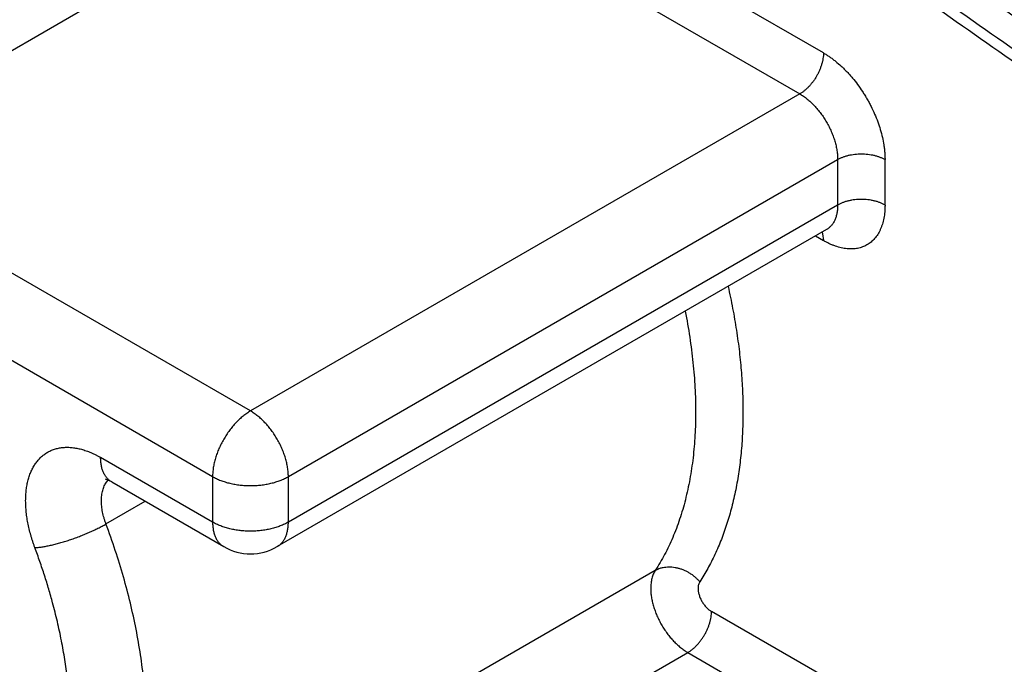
# Model space of a CAD drawing. Header units: inches. Extents: x 0 to 34, y 0 to 22.
# Tile 16 of 124: x 2.371 to 2.66, y 17.006 to 17.195. Entities that reach past the tile are written whole.
import ezdxf

# ---------------------------------------------------------------- set-up
doc = ezdxf.new("R2010")
doc.units = ezdxf.units.IN
doc.header["$LTSCALE"] = 1.87
doc.header["$MEASUREMENT"] = 0
doc.layers.get('0').update_dxf_attribs({"linetype": 'CONTINUOUS'})

msp = doc.modelspace()

# ---------------------------------------------------------------- linework, layer by layer
at = {"color": 7, "linetype": 'CONTINUOUS'}
for p, q in [((2.6070823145, 17.1854485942), (2.4801789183, 17.2587210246)), ((2.3117538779, 17.1534383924), (2.4732192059, 17.2466664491)), ((2.4732192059, 17.2466664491), (2.600122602, 17.1733940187)), ((2.600122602, 17.1733940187), (2.438657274, 17.0801659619)), ((2.438657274, 17.0801659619), (2.3117538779, 17.1534383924)), ((2.4497928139, 17.0608786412), (2.6112581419, 17.1541066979)), ((2.6112581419, 17.1541066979), (2.6112581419, 17.140718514)), ((2.6251775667, 17.140718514), (2.6251775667, 17.1541066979)), ((2.6112581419, 17.140718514), (2.4497928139, 17.0474904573)), ((2.300618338, 17.1341510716), (2.4275217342, 17.0608786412)), ((2.6079969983, 17.1335100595), (2.4465316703, 17.0402820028)), ((2.6047360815, 17.131627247), (2.6070823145, 17.1302725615)), ((2.6066684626, 17.1327634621), (2.606845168, 17.1322155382)), ((2.606845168, 17.1322155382), (2.6070823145, 17.1302725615)), ((2.6083031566, 17.1336334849), (2.6079969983, 17.1335100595)), ((2.4275217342, 17.0474904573), (2.3946054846, 17.0664958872)), ((2.3978666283, 17.0592874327), (2.3960088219, 17.0601267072)), ((2.3963022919, 17.059225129), (2.3968224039, 17.0598656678)), ((2.3978666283, 17.0592874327), (2.4307828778, 17.0402820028)), ((2.4275217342, 17.0608786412), (2.4275217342, 17.0474904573)), ((2.4497928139, 17.0474904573), (2.4497928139, 17.0608786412)), ((2.3961836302, 17.046952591), (2.4077067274, 17.0536058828)), ((2.5576489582, 17.0333113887), (2.3961836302, 16.940083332)), ((2.6070823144, 17.0022088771), (2.5741660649, 17.0212143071)), ((2.4057410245, 16.9159316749), (2.5672063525, 17.0091597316)), ((2.5672063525, 17.0091597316), (2.600122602, 16.9901543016))]:
    msp.add_line(p, q, dxfattribs=at)
for centre, radius, start, end in [((2.438657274, 17.0539199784), 0.0157480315, 239.9992004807, 300.000000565), ((2.2164799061, 16.9795040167), 0.1698837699, 14.1557756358, 15.0918212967)]:
    msp.add_arc(centre, radius, start, end, dxfattribs=at)
for points, knots in [([(2.7300092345, 17.1689360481), (2.7107771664, 17.1828301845), (2.6722772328, 17.2102942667), (2.5951553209, 17.2639018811), (2.5175978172, 17.3157119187), (2.4396356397, 17.3656583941), (2.3813329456, 17.4019560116), (2.323001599, 17.4372183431), (2.2646557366, 17.4714369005), (2.2063096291, 17.5046030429), (2.147977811, 17.5367087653), (2.0896742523, 17.5677463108), (2.0123143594, 17.6075298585), (1.9347507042, 17.6453279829), (1.8570259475, 17.6810668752), (1.8182270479, 17.6981989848), (1.7988464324, 17.7065777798)], [0, 0, 0, 0, 0.0660689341, 0.1316882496, 0.2615409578, 0.3257647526, 0.3895133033, 0.4527820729, 0.5155665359, 0.5778624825, 0.6396662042, 0.7009743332, 0.7617842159, 0.8818994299, 0.9412036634, 1, 1, 1, 1]), ([(2.7206165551, 17.1551468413), (2.7014266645, 17.1690105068), (2.6630124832, 17.1964145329), (2.5860639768, 17.2499059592), (2.4896879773, 17.3142909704), (2.3733944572, 17.3877619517), (2.256983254, 17.4571011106), (2.140574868, 17.5222548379), (2.0242760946, 17.5831451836), (1.927137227, 17.6304787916), (1.849585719, 17.6661335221), (1.8108735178, 17.6832261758), (1.7915358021, 17.691586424)], [0, 0, 0, 0, 0.0660724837, 0.1316927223, 0.2615468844, 0.3895171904, 0.5155669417, 0.639667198, 0.7617858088, 0.8818991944, 0.9412017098, 1, 1, 1, 1]), ([(1.7925802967, 17.6813833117), (1.8118745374, 17.6730418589), (1.8504996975, 17.6559876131), (1.9278768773, 17.6204129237), (2.0247970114, 17.5731857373), (2.1211033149, 17.5227627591), (2.1982179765, 17.4803147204), (2.2563023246, 17.4472954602), (2.3143873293, 17.413232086), (2.3921066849, 17.3662537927), (2.4891630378, 17.3049362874), (2.5853219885, 17.2406960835), (2.6620975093, 17.1873248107), (2.7004253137, 17.1599823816), (2.7195720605, 17.1461498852)], [0, 0, 0, 0, 0.0587979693, 0.1181001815, 0.2382129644, 0.3603308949, 0.4221363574, 0.4844332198, 0.5472171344, 0.6104848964, 0.7384544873, 0.8683079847, 0.9339278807, 1, 1, 1, 1]), ([(2.7178199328, 17.1436990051), (2.6987782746, 17.1574362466), (2.660660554, 17.1845902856), (2.5843082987, 17.2375932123), (2.5075301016, 17.2888201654), (2.4303564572, 17.3382062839), (2.3726467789, 17.3740971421), (2.3149116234, 17.4089651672), (2.2571649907, 17.4428020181), (2.1994210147, 17.4755992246), (2.1416940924, 17.5073489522), (2.0839980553, 17.5380435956), (2.0074491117, 17.57738895), (1.9307036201, 17.6147741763), (1.8538036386, 17.650126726), (1.8154184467, 17.6670749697), (1.7962449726, 17.6753642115)], [0, 0, 0, 0, 0.0660779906, 0.1317051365, 0.2615701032, 0.3257984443, 0.3895504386, 0.4528214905, 0.5156070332, 0.5779028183, 0.6397050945, 0.7010104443, 0.7618161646, 0.881918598, 0.9412140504, 1, 1, 1, 1]), ([(2.6070823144, 17.1854485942), (2.6070823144, 17.1851796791), (2.607058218, 17.1846290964), (2.606956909, 17.1837916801), (2.6067902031, 17.1829313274), (2.606559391, 17.1820570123), (2.6062672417, 17.181176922), (2.6059161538, 17.1802993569), (2.6055096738, 17.1794325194), (2.6050517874, 17.1785846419), (2.6045464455, 17.1777641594), (2.6039989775, 17.1769787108), (2.6034145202, 17.1762358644), (2.6027984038, 17.1755427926), (2.6021566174, 17.1749057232), (2.6014948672, 17.174331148), (2.6008202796, 17.173824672), (2.6003554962, 17.1735284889), (2.600122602, 17.1733940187)], [0, 0, 0, 0, 0.0557693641, 0.1141434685, 0.1747888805, 0.2373668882, 0.3015478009, 0.366981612, 0.4332728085, 0.4999939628, 0.5667153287, 0.6330071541, 0.698441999, 0.7626243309, 0.825204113, 0.8858516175, 0.9442280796, 1, 1, 1, 1]), ([(2.6070823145, 17.1854485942), (2.6072312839, 17.1853625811), (2.6075290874, 17.1851862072), (2.6079728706, 17.1849110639), (2.6084162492, 17.1846240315), (2.6090095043, 17.1842230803), (2.6097480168, 17.1836918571), (2.6109254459, 17.1827759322), (2.6120727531, 17.1817779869), (2.6131869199, 17.1807077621), (2.6140152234, 17.1798602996), (2.6148275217, 17.1789769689), (2.615890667, 17.1777474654), (2.6171639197, 17.1761310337), (2.618346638, 17.1744310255), (2.6192399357, 17.1730223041), (2.6198825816, 17.1719438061), (2.6204956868, 17.1708482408), (2.6212690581, 17.1693703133), (2.6221495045, 17.1674958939), (2.6230605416, 17.1652132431), (2.6238173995, 17.1629238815), (2.6244193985, 17.1606514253), (2.6247854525, 17.158770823), (2.624989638, 17.1572932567), (2.6250802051, 17.1563881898), (2.6251306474, 17.1556740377), (2.6251574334, 17.1551466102), (2.6251737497, 17.1546247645), (2.6251775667, 17.1542787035), (2.6251775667, 17.1541066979)], [0, 0, 0, 0, 0.0137192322, 0.0276017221, 0.0416419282, 0.0558410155, 0.0847062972, 0.1141764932, 0.1747921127, 0.2058632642, 0.2373763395, 0.2692868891, 0.3015573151, 0.3669931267, 0.4332895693, 0.4666268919, 0.5000156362, 0.5334045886, 0.5667419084, 0.6330356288, 0.6984667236, 0.7626418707, 0.8252256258, 0.8858386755, 0.9153049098, 0.9441656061, 0.9583625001, 0.9724007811, 0.9862817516, 1, 1, 1, 1]), ([(2.600122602, 17.1733940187), (2.6004952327, 17.1731788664), (2.6012388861, 17.1727049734), (2.6023182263, 17.1718946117), (2.6033770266, 17.1709752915), (2.6044038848, 17.1699559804), (2.6053896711, 17.1688470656), (2.6063248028, 17.1676585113), (2.6072007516, 17.1664017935), (2.6080092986, 17.1650890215), (2.6087419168, 17.1637324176), (2.6093922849, 17.1623454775), (2.6099540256, 17.1609413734), (2.6104214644, 17.1595332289), (2.6107907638, 17.1581343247), (2.6110574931, 17.1567577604), (2.6112195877, 17.1554178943), (2.6112581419, 17.1545369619), (2.6112581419, 17.1541066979)], [0, 0, 0, 0, 0.0557719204, 0.1141483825, 0.174795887, 0.2373756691, 0.301558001, 0.3669928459, 0.4332846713, 0.5000060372, 0.5667271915, 0.633018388, 0.6984521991, 0.7626331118, 0.8252111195, 0.8858565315, 0.9442306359, 1, 1, 1, 1]), ([(2.6112581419, 17.1541066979), (2.6114910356, 17.1542411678), (2.6119799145, 17.1544956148), (2.6127558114, 17.1548266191), (2.6135842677, 17.1551124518), (2.6144568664, 17.1553497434), (2.6153651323, 17.1555367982), (2.6163006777, 17.1556715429), (2.6172546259, 17.1557529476), (2.6182178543, 17.1557803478), (2.6191810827, 17.1557529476), (2.6201350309, 17.1556715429), (2.6210705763, 17.1555367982), (2.6219788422, 17.1553497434), (2.6228514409, 17.1551124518), (2.6236798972, 17.1548266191), (2.6244557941, 17.1544956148), (2.624944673, 17.1542411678), (2.6251775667, 17.1541066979)], [0, 0, 0, 0, 0.0557714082, 0.1141471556, 0.174793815, 0.2373726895, 0.3015541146, 0.366988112, 0.4332792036, 0.4999999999, 0.5667207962, 0.6330118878, 0.6984458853, 0.7626273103, 0.8252061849, 0.8858528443, 0.9442285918, 1, 1, 1, 1]), ([(2.6251775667, 17.140718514), (2.6251775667, 17.1405486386), (2.6251738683, 17.1402109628), (2.6251576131, 17.1397078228), (2.625130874, 17.1392114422), (2.6250810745, 17.1385634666), (2.6249922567, 17.1377721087), (2.6247939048, 17.1365581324), (2.6245080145, 17.1353941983), (2.6241305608, 17.1342942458), (2.623811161, 17.133520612), (2.623452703, 17.1327882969), (2.6230546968, 17.1320997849), (2.6226174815, 17.1314574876), (2.6221417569, 17.1308634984), (2.6216286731, 17.1303194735), (2.6210797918, 17.1298265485), (2.6204969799, 17.1293853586), (2.6198824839, 17.1289958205), (2.6192382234, 17.1286577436), (2.6185646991, 17.1283736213), (2.6178632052, 17.1281450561), (2.6171352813, 17.1279732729), (2.6163827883, 17.1278588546), (2.6156077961, 17.127801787), (2.6148125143, 17.127801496), (2.6139991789, 17.1278568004), (2.6131695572, 17.1279661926), (2.6120282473, 17.1281888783), (2.6108772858, 17.1285234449), (2.6097267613, 17.1289590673), (2.608996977, 17.1292781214), (2.6084108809, 17.1295591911), (2.6079676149, 17.1297843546), (2.60752374, 17.1300219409), (2.6072294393, 17.1301876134), (2.6070823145, 17.1302725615)], [0, 0, 0, 0, 0.0189246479, 0.0376168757, 0.0560767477, 0.0742981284, 0.1100118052, 0.1447480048, 0.2112951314, 0.2431935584, 0.2742351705, 0.3044746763, 0.3339593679, 0.3627556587, 0.3909506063, 0.418649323, 0.4459705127, 0.4730405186, 0.4999868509, 0.5269325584, 0.5540025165, 0.5813256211, 0.6090285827, 0.6372291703, 0.666030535, 0.6955171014, 0.7257518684, 0.7567838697, 0.7886772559, 0.8552284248, 0.8899711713, 0.9256920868, 0.9439168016, 0.9623795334, 0.9810739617, 1, 1, 1, 1]), ([(2.6112581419, 17.140718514), (2.6112581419, 17.1403089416), (2.6112328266, 17.139701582), (2.611142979, 17.138907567), (2.6110207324, 17.1381599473), (2.6108050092, 17.1372763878), (2.6104952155, 17.136447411), (2.6101960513, 17.1358394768), (2.6099503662, 17.1354167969), (2.609680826, 17.1350223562), (2.6093880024, 17.1346571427), (2.6090727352, 17.1343219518), (2.6087357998, 17.1340175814), (2.6083780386, 17.1337448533), (2.6081258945, 17.1335844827), (2.6079969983, 17.1335100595)], [0, 0, 0, 0, 0.1483446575, 0.2197833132, 0.2893311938, 0.4226288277, 0.5485113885, 0.6089490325, 0.6678705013, 0.7254338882, 0.7818235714, 0.8372460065, 0.8919231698, 0.9460914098, 1, 1, 1, 1]), ([(2.6251775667, 17.140718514), (2.624944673, 17.1408529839), (2.6244557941, 17.1411074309), (2.6236798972, 17.1414384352), (2.6228514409, 17.1417242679), (2.6219788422, 17.1419615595), (2.6210705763, 17.1421486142), (2.6201350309, 17.1422833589), (2.6191810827, 17.1423647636), (2.6182178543, 17.1423921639), (2.6172546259, 17.1423647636), (2.6163006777, 17.1422833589), (2.6153651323, 17.1421486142), (2.6144568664, 17.1419615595), (2.6135842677, 17.1417242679), (2.6127558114, 17.1414384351), (2.6119799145, 17.1411074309), (2.6114910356, 17.1408529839), (2.6112581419, 17.140718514)], [0, 0, 0, 0, 0.0557714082, 0.1141471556, 0.1747938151, 0.2373726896, 0.3015541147, 0.3669881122, 0.4332792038, 0.5000000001, 0.5667207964, 0.6330118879, 0.6984458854, 0.7626273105, 0.825206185, 0.8858528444, 0.9442285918, 1, 1, 1, 1]), ([(2.5790401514, 17.1167846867), (2.5792849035, 17.1157033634), (2.5797543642, 17.1135456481), (2.5806125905, 17.1092529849), (2.581534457, 17.1039344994), (2.5823960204, 17.0976106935), (2.5830044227, 17.0913900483), (2.5833012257, 17.0862751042), (2.5834100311, 17.0822488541), (2.5834283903, 17.0792816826), (2.5833841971, 17.0763511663), (2.5832419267, 17.0725205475), (2.5829086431, 17.0678338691), (2.5822513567, 17.0623491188), (2.581341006, 17.0570542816), (2.5801819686, 17.0519613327), (2.5787807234, 17.0470811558), (2.5771361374, 17.0424272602), (2.5755539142, 17.0387231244), (2.5741684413, 17.0358893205), (2.5730783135, 17.0338421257), (2.571931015, 17.0318598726), (2.5711243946, 17.0305745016), (2.5707117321, 17.0299434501)], [0, 0, 0, 0, 0.037172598, 0.0740337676, 0.1467709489, 0.2181132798, 0.2879736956, 0.3562857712, 0.3898486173, 0.4230101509, 0.4557659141, 0.4881083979, 0.5515264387, 0.6132392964, 0.6732466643, 0.7315781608, 0.7882797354, 0.843388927, 0.8969709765, 0.9232230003, 0.9491333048, 0.9747192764, 1, 1, 1, 1]), ([(2.5664347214, 17.1095011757), (2.5669369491, 17.1069682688), (2.567820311, 17.1019417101), (2.5687837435, 17.0944470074), (2.5693653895, 17.0871159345), (2.5694998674, 17.0822832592), (2.5694998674, 17.0799034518)], [0, 0, 0, 0, 0.2599524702, 0.5135764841, 0.7604242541, 1, 1, 1, 1]), ([(2.438657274, 17.0801659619), (2.4382842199, 17.0799505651), (2.4375401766, 17.0794767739), (2.4364609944, 17.0786662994), (2.4354029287, 17.0777471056), (2.4343761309, 17.0767281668), (2.433390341, 17.0756190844), (2.43245497, 17.0744304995), (2.4315789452, 17.0731737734), (2.4307706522, 17.0718609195), (2.4300378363, 17.0705044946), (2.4293874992, 17.0691174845), (2.4288258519, 17.067713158), (2.4283582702, 17.0663049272), (2.4279892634, 17.0649062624), (2.4277222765, 17.0635303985), (2.4275600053, 17.0621906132), (2.4275217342, 17.0613093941), (2.4275217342, 17.0608786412)], [0, 0, 0, 0, 0.0558351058, 0.1141835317, 0.1747853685, 0.2373570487, 0.3015533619, 0.3669977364, 0.4332883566, 0.5000061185, 0.566723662, 0.6330136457, 0.6984569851, 0.7626518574, 0.8252216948, 0.8858214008, 0.9441674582, 1, 1, 1, 1]), ([(2.4465312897, 17.0718536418), (2.4462742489, 17.0722988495), (2.445735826, 17.0731728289), (2.444859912, 17.0744296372), (2.4439244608, 17.0756190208), (2.4429384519, 17.0767282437), (2.4419115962, 17.0777473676), (2.4408528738, 17.0786664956), (2.4397735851, 17.079476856), (2.4390299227, 17.0799507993), (2.438657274, 17.0801659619)], [0, 0, 0, 0, 0.1332654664, 0.2659357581, 0.396917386, 0.5252959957, 0.6504225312, 0.7716971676, 0.8884520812, 1, 1, 1, 1]), ([(2.5694998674, 17.0799034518), (2.5694998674, 17.0776184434), (2.5694089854, 17.0742170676), (2.5690927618, 17.0697309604), (2.5686574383, 17.0654046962), (2.5678848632, 17.0601644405), (2.5665782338, 17.054115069), (2.5649043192, 17.0483830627), (2.5628693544, 17.0429901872), (2.5604803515, 17.0379593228), (2.5586300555, 17.0348117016), (2.5576489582, 17.0333113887)], [0, 0, 0, 0, 0.1406700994, 0.2093258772, 0.2768283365, 0.408314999, 0.535175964, 0.6575330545, 0.7755948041, 0.8896423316, 1, 1, 1, 1]), ([(2.4497928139, 17.0608786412), (2.4497928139, 17.0613089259), (2.4497542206, 17.0621898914), (2.4495921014, 17.0635297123), (2.4493254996, 17.0649061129), (2.4489563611, 17.0663049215), (2.4484887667, 17.0677134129), (2.4479264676, 17.0691182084), (2.4472760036, 17.0705051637), (2.4467883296, 17.0714084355), (2.4465312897, 17.0718536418)], [0, 0, 0, 0, 0.1115454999, 0.2282985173, 0.3495718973, 0.4746979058, 0.6030767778, 0.7340595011, 0.8667317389, 1, 1, 1, 1]), ([(2.375283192, 17.0399811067), (2.3751692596, 17.0402869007), (2.3749484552, 17.0408987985), (2.3746361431, 17.041819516), (2.3743448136, 17.0427395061), (2.3739863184, 17.0439581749), (2.3735918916, 17.0454733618), (2.3732042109, 17.0472815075), (2.3729050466, 17.0490635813), (2.372697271, 17.0508122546), (2.3726004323, 17.0522462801), (2.372570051, 17.0533699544), (2.372570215, 17.054193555), (2.3725930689, 17.0550035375), (2.3726538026, 17.0560548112), (2.3727859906, 17.0573303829), (2.3729982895, 17.0585719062), (2.3732146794, 17.0595272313), (2.3733976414, 17.0602179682), (2.3736024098, 17.0608889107), (2.3739020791, 17.0617479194), (2.3743302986, 17.0627700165), (2.3748386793, 17.0637333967), (2.3752871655, 17.06445399), (2.3756408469, 17.0649658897), (2.3760141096, 17.0654530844), (2.37640701, 17.0659146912), (2.3768191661, 17.0663500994), (2.3772502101, 17.0667587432), (2.3776996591, 17.067140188), (2.3781669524, 17.0674941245), (2.3786514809, 17.0678203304), (2.3791525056, 17.0681188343), (2.3796695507, 17.0683893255), (2.3802023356, 17.0686310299), (2.3807503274, 17.0688435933), (2.3813129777, 17.0690266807), (2.3818896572, 17.069180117), (2.3824796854, 17.0693038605), (2.3830823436, 17.0693979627), (2.3836968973, 17.0694627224), (2.3843227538, 17.069498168), (2.3851785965, 17.0695056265), (2.3862755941, 17.0694378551), (2.3873816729, 17.0692719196), (2.3882802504, 17.0690818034), (2.3889670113, 17.0689088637), (2.3896596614, 17.0687071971), (2.3903574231, 17.0684764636), (2.3910596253, 17.0682168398), (2.3917655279, 17.0679285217), (2.3924743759, 17.067611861), (2.3930643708, 17.0673259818), (2.3935371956, 17.0670837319), (2.394014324, 17.0668303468), (2.3943696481, 17.0666320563), (2.3946054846, 17.0664958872)], [0, 0, 0, 0, 0.0208645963, 0.0415891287, 0.0621589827, 0.0825604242, 0.1228043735, 0.1622313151, 0.200758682, 0.2382978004, 0.274778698, 0.2926092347, 0.3101612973, 0.3274307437, 0.3444104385, 0.3774809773, 0.4093665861, 0.4248739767, 0.4400975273, 0.4550431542, 0.469714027, 0.4982539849, 0.5258071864, 0.5392544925, 0.5525037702, 0.5655729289, 0.5784793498, 0.5912435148, 0.6038879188, 0.6164366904, 0.6289150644, 0.6413488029, 0.6537636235, 0.6661848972, 0.678638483, 0.6911503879, 0.7037461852, 0.7164504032, 0.7292860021, 0.7422739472, 0.7554327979, 0.7687808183, 0.7823376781, 0.8101373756, 0.8389498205, 0.8537621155, 0.8688501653, 0.8842191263, 0.8998772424, 0.9158291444, 0.9320771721, 0.9486213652, 0.9654595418, 0.9739879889, 0.982588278, 1, 1, 1, 1]), ([(2.3978670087, 17.0592872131), (2.3977380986, 17.0593616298), (2.3974859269, 17.0595219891), (2.3971281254, 17.0597947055), (2.3967911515, 17.0600990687), (2.3964758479, 17.060434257), (2.3961829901, 17.0607994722), (2.395913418, 17.0611939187), (2.3956677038, 17.0616166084), (2.3953685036, 17.0622245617), (2.3950586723, 17.0630535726), (2.3948429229, 17.0639371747), (2.3947206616, 17.064684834), (2.394630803, 17.0654788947), (2.3946054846, 17.0660862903), (2.3946054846, 17.0664958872)], [0, 0, 0, 0, 0.0539089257, 0.1080772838, 0.1627543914, 0.2181766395, 0.274566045, 0.3321291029, 0.3910502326, 0.4514875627, 0.5773696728, 0.710667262, 0.7802153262, 0.8516543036, 1, 1, 1, 1]), ([(2.3948421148, 17.0537759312), (2.3948421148, 17.0540454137), (2.3948570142, 17.0545757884), (2.3949261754, 17.0553551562), (2.3950414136, 17.0561018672), (2.395202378, 17.0568121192), (2.3954088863, 17.0574823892), (2.3956597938, 17.0581098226), (2.3959539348, 17.0586918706), (2.3961816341, 17.059053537), (2.3963022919, 17.059225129)], [0, 0, 0, 0, 0.1411525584, 0.2777281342, 0.4095753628, 0.5366055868, 0.6588489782, 0.7765644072, 0.8901259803, 1, 1, 1, 1]), ([(2.4275217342, 17.0608786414), (2.4278947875, 17.060663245), (2.4286771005, 17.0602557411), (2.4299185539, 17.0597263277), (2.4312436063, 17.0592695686), (2.4326394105, 17.0588897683), (2.4340927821, 17.0585905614), (2.4355898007, 17.0583747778), (2.437116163, 17.0582444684), (2.4386572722, 17.0582008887), (2.4401983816, 17.0582444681), (2.4417247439, 17.0583747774), (2.4432217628, 17.0585905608), (2.4446751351, 17.0588897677), (2.4460709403, 17.0592695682), (2.4473959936, 17.0597263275), (2.4486374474, 17.060255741), (2.4494197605, 17.060663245), (2.4497928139, 17.0608786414)], [0, 0, 0, 0, 0.0558345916, 0.1141822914, 0.1747832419, 0.2373539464, 0.3015493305, 0.3669928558, 0.4332827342, 0.4999999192, 0.5667171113, 0.6330069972, 0.6984505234, 0.7626459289, 0.825216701, 0.8858176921, 0.9441654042, 1, 1, 1, 1]), ([(2.3961836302, 17.046952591), (2.3960749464, 17.0472442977), (2.3958700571, 17.0478279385), (2.3955122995, 17.048990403), (2.3951628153, 17.050426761), (2.394944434, 17.051856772), (2.3948570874, 17.0529672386), (2.3948421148, 17.0535091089), (2.3948421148, 17.0537759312)], [0, 0, 0, 0, 0.1336290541, 0.2654447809, 0.5220029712, 0.7674351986, 0.8854619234, 1, 1, 1, 1]), ([(2.0215226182, 17.045168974), (2.0384615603, 17.032931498), (2.0723675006, 17.0087113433), (2.1234602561, 16.9730469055), (2.1746231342, 16.9381663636), (2.2258456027, 16.9040778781), (2.2771177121, 16.8707878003), (2.3284299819, 16.8383025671), (2.3797714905, 16.8066281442), (2.4141291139, 16.7859852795), (2.4313100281, 16.7758017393)], [0, 0, 0, 0, 0.1277953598, 0.2548150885, 0.3810436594, 0.5064691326, 0.631084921, 0.754884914, 0.8778601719, 1, 1, 1, 1]), ([(2.375283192, 17.0399811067), (2.3754472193, 17.0399902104), (2.3757841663, 17.0400140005), (2.3763017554, 17.0400640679), (2.3768441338, 17.0401293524), (2.3776136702, 17.0402386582), (2.3786264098, 17.0404135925), (2.3796668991, 17.0406298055), (2.3805334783, 17.0408299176), (2.3814407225, 17.0410530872), (2.3826022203, 17.0413643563), (2.3840185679, 17.0417822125), (2.3854582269, 17.042244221), (2.3869071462, 17.0427462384), (2.3883514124, 17.0432830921), (2.3897770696, 17.0438496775), (2.3911705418, 17.0444407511), (2.3925188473, 17.0450505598), (2.3938088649, 17.0456735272), (2.3950274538, 17.0463029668), (2.3958080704, 17.0467357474), (2.3961836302, 17.046952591)], [0, 0, 0, 0, 0.0222192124, 0.0456793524, 0.0703253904, 0.0961002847, 0.15079906, 0.2092948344, 0.2398109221, 0.2710869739, 0.335655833, 0.4024291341, 0.4707953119, 0.5401353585, 0.6098105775, 0.6791771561, 0.7476106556, 0.8145167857, 0.8793034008, 0.9413456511, 1, 1, 1, 1]), ([(2.4080345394, 16.986675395), (2.4080345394, 16.9890331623), (2.4079025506, 16.9938204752), (2.407331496, 17.0010822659), (2.4063854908, 17.0085054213), (2.405069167, 17.0160598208), (2.4033872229, 17.0237166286), (2.4013464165, 17.0314467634), (2.3989544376, 17.0392185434), (2.3971440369, 17.0443748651), (2.3961836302, 17.046952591)], [0, 0, 0, 0, 0.1145565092, 0.232561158, 0.353780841, 0.4780051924, 0.6050127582, 0.7345550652, 0.8663459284, 1, 1, 1, 1]), ([(2.4275217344, 17.0474904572), (2.4275217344, 17.0470803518), (2.4275547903, 17.0462807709), (2.4277121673, 17.0451229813), (2.4279343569, 17.0442147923), (2.4281658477, 17.0435374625), (2.4284243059, 17.0429112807), (2.4287354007, 17.0423265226), (2.4290990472, 17.0417942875), (2.4293918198, 17.0414289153), (2.429707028, 17.0410936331), (2.4300439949, 17.0407893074), (2.4304018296, 17.0405167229), (2.4306539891, 17.0403564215), (2.4307828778, 17.0402820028)], [0, 0, 0, 0, 0.1485438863, 0.2894093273, 0.4225806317, 0.4864244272, 0.5485214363, 0.667839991, 0.7254200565, 0.7818219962, 0.8372498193, 0.8919262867, 0.946092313, 1, 1, 1, 1]), ([(2.4497928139, 17.0474904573), (2.4494197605, 17.0472750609), (2.4486374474, 17.0468675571), (2.4473959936, 17.0463381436), (2.4460709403, 17.0458813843), (2.4446751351, 17.0455015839), (2.4432217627, 17.045202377), (2.4417247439, 17.0449865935), (2.4401983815, 17.0448562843), (2.4386572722, 17.0448127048), (2.4371161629, 17.0448562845), (2.4355898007, 17.0449865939), (2.4340927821, 17.0452023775), (2.4326394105, 17.0455015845), (2.4312436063, 17.0458813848), (2.429918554, 17.0463381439), (2.4286771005, 17.0468675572), (2.4278947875, 17.047275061), (2.4275217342, 17.0474904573)], [0, 0, 0, 0, 0.0558345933, 0.1141823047, 0.1747832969, 0.2373540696, 0.3015494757, 0.3669930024, 0.4332828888, 0.5000000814, 0.5667172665, 0.6330071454, 0.6984506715, 0.7626460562, 0.8252167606, 0.8858177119, 0.944165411, 1, 1, 1, 1]), ([(2.4465316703, 17.0402820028), (2.4466603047, 17.0403562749), (2.4469120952, 17.0405164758), (2.4472695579, 17.0407890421), (2.4476065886, 17.0410934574), (2.4479221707, 17.0414287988), (2.4482153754, 17.041794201), (2.4485793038, 17.0423264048), (2.4488903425, 17.0429111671), (2.4491488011, 17.0435372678), (2.4493803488, 17.0442148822), (2.4495553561, 17.0449319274), (2.4496775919, 17.0456794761), (2.4497674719, 17.0464735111), (2.4497928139, 17.0470808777), (2.4497928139, 17.0474904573)], [0, 0, 0, 0, 0.0537998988, 0.1079370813, 0.1626357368, 0.2181070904, 0.274548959, 0.3321468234, 0.4514469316, 0.5135275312, 0.5773720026, 0.7106603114, 0.7802092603, 0.8516506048, 1, 1, 1, 1]), ([(2.380504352, 17.0237360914), (2.3801391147, 17.0250907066), (2.3793716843, 17.0278043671), (2.3783293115, 17.0311804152), (2.3774423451, 17.0338848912), (2.3767493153, 17.0359184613), (2.3760304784, 17.0379520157), (2.3755351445, 17.0393048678), (2.375283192, 17.0399811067)], [0, 0, 0, 0, 0.2465802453, 0.4955845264, 0.6209309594, 0.7468015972, 0.8731675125, 1, 1, 1, 1]), ([(2.5576489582, 17.0333113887), (2.5574233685, 17.0329664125), (2.55702481, 17.0322051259), (2.5566082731, 17.0309382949), (2.5564040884, 17.0297855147), (2.556321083, 17.0288048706), (2.5563074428, 17.0282957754), (2.5563074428, 17.0280371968)], [0, 0, 0, 0, 0.2242884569, 0.4646835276, 0.7230691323, 0.8592969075, 1, 1, 1, 1]), ([(2.5576489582, 17.0333113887), (2.5578786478, 17.0334440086), (2.558359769, 17.0336852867), (2.5589942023, 17.0339202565), (2.5595235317, 17.0340702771), (2.5600727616, 17.0341955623), (2.5607824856, 17.0343013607), (2.5616569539, 17.0343471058), (2.5625512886, 17.0343116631), (2.5634569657, 17.0341957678), (2.5643654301, 17.0340007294), (2.5652677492, 17.0337277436), (2.566155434, 17.033380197), (2.5670199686, 17.0329612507), (2.5678530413, 17.0324746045), (2.5686471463, 17.031925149), (2.5693942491, 17.0313175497), (2.5700869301, 17.0306586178), (2.5705110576, 17.0301863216), (2.5707117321, 17.0299434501)], [0, 0, 0, 0, 0.0546355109, 0.1105973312, 0.1390928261, 0.1679249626, 0.2265965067, 0.2866470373, 0.3480518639, 0.4107198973, 0.4745043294, 0.5392342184, 0.6047020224, 0.6706773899, 0.7369332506, 0.8032499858, 0.869403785, 0.9351010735, 1, 1, 1, 1]), ([(2.5563074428, 17.0280371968), (2.5563074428, 17.0276160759), (2.5563451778, 17.0267538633), (2.5565038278, 17.0254424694), (2.5567648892, 17.0240951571), (2.5571263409, 17.0227259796), (2.5575838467, 17.0213477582), (2.5581336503, 17.0199734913), (2.5587701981, 17.0186160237), (2.5594872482, 17.0172882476), (2.5602786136, 17.016003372), (2.5611359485, 17.0147733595), (2.5620512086, 17.0136100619), (2.563016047, 17.0125247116), (2.5640210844, 17.0115270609), (2.5650573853, 17.0106272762), (2.5661137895, 17.0098341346), (2.5668416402, 17.0093703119), (2.5672063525, 17.0091597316)], [0, 0, 0, 0, 0.0557693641, 0.1141434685, 0.1747888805, 0.2373668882, 0.3015478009, 0.366981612, 0.4332728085, 0.4999939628, 0.5667153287, 0.6330071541, 0.6984419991, 0.7626243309, 0.825204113, 0.8858516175, 0.9442280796, 1, 1, 1, 1]), ([(2.5707117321, 17.0299434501), (2.570630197, 17.0298187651), (2.5704861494, 17.0295436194), (2.5703355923, 17.0290857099), (2.5702454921, 17.0285769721), (2.5702268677, 17.0282210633), (2.5702268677, 17.0280371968)], [0, 0, 0, 0, 0.224314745, 0.4647379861, 0.7231532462, 1, 1, 1, 1]), ([(2.5702268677, 17.0280371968), (2.5702268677, 17.0278851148), (2.5702405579, 17.0275736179), (2.5702979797, 17.027099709), (2.5703922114, 17.0266125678), (2.5705228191, 17.0261174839), (2.5706883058, 17.0256192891), (2.5709544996, 17.0249536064), (2.5713632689, 17.0241447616), (2.5718593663, 17.0233863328), (2.5723027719, 17.0228229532), (2.5726514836, 17.0224305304), (2.5730149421, 17.0220698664), (2.5733897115, 17.0217446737), (2.5737714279, 17.0214579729), (2.5740343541, 17.0212903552), (2.5741660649, 17.0212143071)], [0, 0, 0, 0, 0.055730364, 0.1141079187, 0.1747891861, 0.2374063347, 0.3016082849, 0.3670375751, 0.4999941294, 0.6329515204, 0.6983818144, 0.7625851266, 0.8252039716, 0.8858872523, 0.9442671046, 1, 1, 1, 1]), ([(2.375283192, 16.9454720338), (2.3756392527, 16.9460165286), (2.3763344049, 16.9471266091), (2.3773206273, 16.9488405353), (2.3782551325, 16.950613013), (2.3794395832, 16.9530702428), (2.3805078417, 16.9556251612), (2.3814617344, 16.9582658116), (2.3821279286, 16.9603132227), (2.3827393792, 16.9624111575), (2.3832962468, 16.9645579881), (2.3837981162, 16.966752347), (2.3843971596, 16.9697621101), (2.3850014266, 16.9736385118), (2.385407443, 16.9775979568), (2.3856200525, 16.9808427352), (2.3857234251, 16.9833305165), (2.3857699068, 16.9858533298), (2.3857599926, 16.988409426), (2.3856933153, 16.9909971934), (2.3855271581, 16.9945085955), (2.3851736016, 16.9989677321), (2.3845226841, 17.0043861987), (2.3837950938, 17.0089497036), (2.3831034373, 17.0126372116), (2.3825275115, 17.0154318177), (2.3818967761, 17.0182400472), (2.3814416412, 17.0201125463), (2.3812050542, 17.0210506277)], [0, 0, 0, 0, 0.0250659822, 0.0504494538, 0.0761710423, 0.1022491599, 0.155530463, 0.1827671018, 0.2104115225, 0.2384704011, 0.2669482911, 0.2958512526, 0.3251869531, 0.3851716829, 0.4469281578, 0.478470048, 0.5104470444, 0.5428524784, 0.575679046, 0.6089229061, 0.6425807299, 0.7111115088, 0.781212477, 0.8527961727, 0.8891124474, 0.925758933, 0.9627252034, 1, 1, 1, 1]), ([(2.5672063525, 17.0091597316), (2.5674392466, 17.0092942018), (2.56790403, 17.0095903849), (2.5685786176, 17.010096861), (2.5692403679, 17.0106714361), (2.5698821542, 17.0113085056), (2.5704982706, 17.0120015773), (2.571082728, 17.0127444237), (2.5716301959, 17.0135298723), (2.5721355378, 17.0143503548), (2.5725934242, 17.0151982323), (2.5729999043, 17.0160650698), (2.5733509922, 17.0169426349), (2.5736431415, 17.0178227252), (2.5738739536, 17.0186970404), (2.5740406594, 17.019557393), (2.5741419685, 17.0203948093), (2.5741660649, 17.0209453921), (2.5741660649, 17.0212143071)], [0, 0, 0, 0, 0.0557719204, 0.1141483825, 0.174795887, 0.2373756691, 0.301558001, 0.3669928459, 0.4332846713, 0.5000060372, 0.5667271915, 0.633018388, 0.6984521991, 0.7626331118, 0.8252111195, 0.8858565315, 0.9442306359, 1, 1, 1, 1]), ([(2.0033214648, 17.0179380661), (2.0203371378, 17.0056451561), (2.054396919, 16.9813157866), (2.1226154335, 16.9336996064), (2.2080474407, 16.8761392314), (2.2942010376, 16.8208835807), (2.3631954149, 16.7783158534), (2.3977089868, 16.7575785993), (2.4149679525, 16.7473487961)], [0, 0, 0, 0, 0.1277955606, 0.2548146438, 0.5064648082, 0.7548804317, 0.8778583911, 1, 1, 1, 1])]:
    msp.add_open_spline(points, degree=3, knots=knots, dxfattribs=at)

doc.saveas('drawing.dxf')
